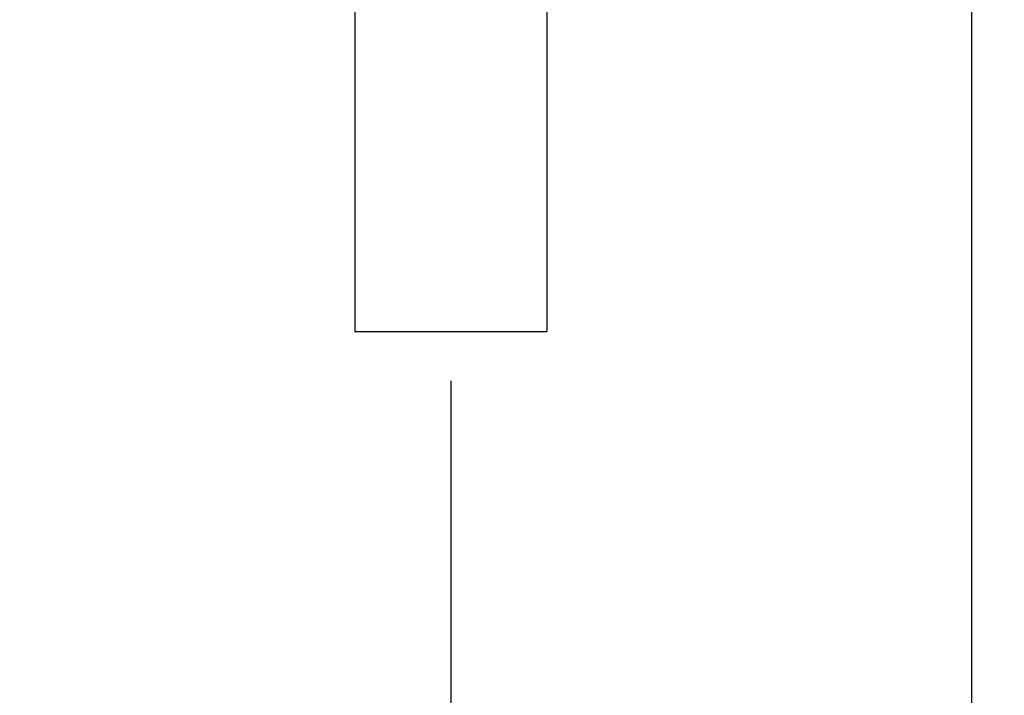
# Model space of a CAD drawing. Header units: millimetres. Extents: x 506 to 3445, y -268 to 1810.
# Tile 38 of 142: x 2364 to 2543, y 725 to 848. Entities that reach past the tile are written whole.
import ezdxf

# ---------------------------------------------------------------- set-up
doc = ezdxf.new("R2010")
doc.units = ezdxf.units.MM
doc.dimstyles.get("Standard").update_dxf_attribs({"dimtxt": 20, "dimasz": 10, "dimexe": 9, "dimexo": 9, "dimgap": 10, "dimtad": 0, "dimtih": 1, "dimtoh": 1, "dimdsep": 46, "dimtxsty": 'Standard', "dimcen": 0.09, "dimadec": 0, "dimazin": 0, "dimtfac": 1, "dimtofl": 0, "dimtmove": 0, "dimatfit": 3, "dimfxl": 0, "dimtolj": 1, "dimtzin": 0, "dimarcsym": 0})

# ---------------------------------------------------------------- blocks, each defined once
blk = doc.blocks.new('*D13')
at = {"color": 0, "lineweight": -2}
for p, q in [((2184.32, 1052.77), (2184.32, 482.59)), ((2777.32, 1052.77), (2777.32, 482.59)), ((2194.32, 491.59), (2444.15, 491.59)), ((2767.32, 491.59), (2517.48, 491.59))]:
    blk.add_line(p, q, dxfattribs=at)
at = {"color": 0, "lineweight": 18}
for points in [[(2194.32, 493.26), (2194.32, 489.92), (2184.32, 491.59)], [(2767.32, 493.26), (2767.32, 489.92), (2777.32, 491.59)]]:
    blk.add_solid(points, dxfattribs=at)
at = {"layer": 'Defpoints', "color": 0, "lineweight": 18}
for p in [(2184.32, 1061.77), (2777.32, 1061.77), (2777.32, 491.59)]:
    blk.add_point(p, dxfattribs=at)
at = {"color": 0, "lineweight": 18, "insert": (2480.82, 491.59), "char_height": 20, "attachment_point": 5}
blk.add_mtext('\\A1;593', dxfattribs=at)
blk = doc.blocks.new('*D14')
at = {"color": 0, "lineweight": -2}
for p, q in [((2184.32, 1052.77), (2184.32, 552.64)), ((2442.47, 782.19), (2442.47, 552.64)), ((2194.32, 561.64), (2276.72, 561.64)), ((2432.47, 561.64), (2350.06, 561.64))]:
    blk.add_line(p, q, dxfattribs=at)
at = {"color": 0, "lineweight": 18}
for points in [[(2194.32, 563.3), (2194.32, 559.97), (2184.32, 561.64)], [(2432.47, 563.3), (2432.47, 559.97), (2442.47, 561.64)]]:
    blk.add_solid(points, dxfattribs=at)
at = {"layer": 'Defpoints', "color": 0, "lineweight": 18}
for p in [(2184.32, 1061.77), (2442.47, 791.19), (2184.32, 561.64)]:
    blk.add_point(p, dxfattribs=at)
at = {"color": 0, "lineweight": 18, "insert": (2313.39, 561.64), "char_height": 20, "attachment_point": 5}
blk.add_mtext('\\A1;258', dxfattribs=at)

msp = doc.modelspace()

# ---------------------------------------------------------------- linework, layer by layer
for p, q in [((2537.466, 608.521), (2537.466, 1001.521)), ((2424.966, 934.863), (2424.966, 791.187)), ((2459.966, 934.863), (2459.966, 791.187)), ((2424.956, 823.114), (2424.966, 823.114)), ((2424.956, 819.797), (2424.966, 819.797)), ((2424.956, 818.463), (2424.966, 818.463)), ((2424.956, 818.252), (2424.966, 818.252)), ((2424.956, 811.418), (2424.966, 811.418)), ((2424.956, 811.225), (2424.966, 811.225)), ((2424.956, 809.743), (2424.966, 809.743)), ((2424.966, 791.187), (2459.966, 791.187))]:
    msp.add_line(p, q)

# ---------------------------------------------------------------- dimensions: what is measured, and where the dimension line sits
at = {"lineweight": 18}
dim = msp.add_aligned_dim(p1=(2184.316, 1061.771), p2=(2777.316, 1061.771), distance=-570.182, dimstyle='Standard', dxfattribs=at)
dim.commit()
dim.dimension.update_dxf_attribs({"geometry": '*D13', "text_midpoint": (2480.816, 491.589)})
dim = msp.add_linear_dim(base=(2184.316, 561.638), p1=(2442.466, 791.187), p2=(2184.316, 1061.771), text='258', dimstyle='Standard', dxfattribs=at)
dim.commit()
dim.dimension.update_dxf_attribs({"geometry": '*D14', "text_midpoint": (2313.391, 561.638)})

doc.saveas('drawing.dxf')
